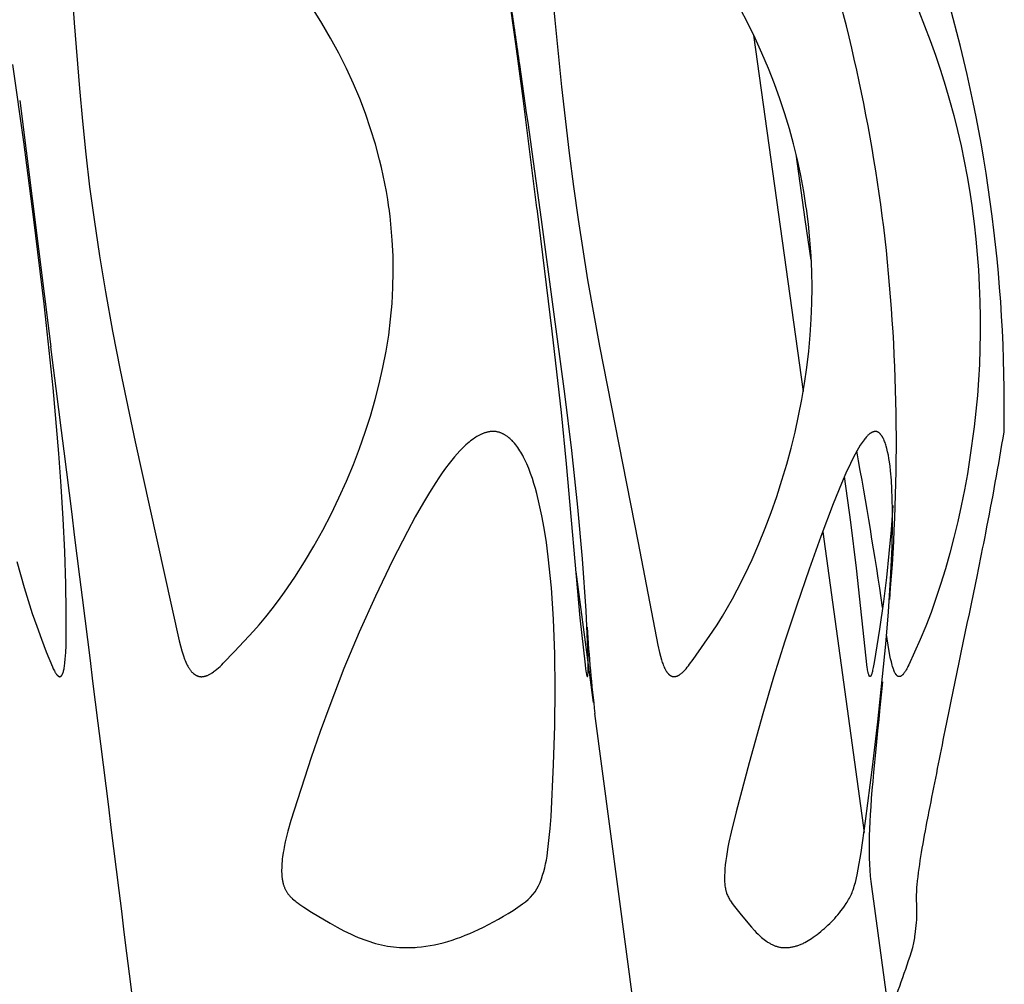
# Model space of a CAD drawing. Header units: millimetres. Extents: x 1250 to 1725, y 0 to 1655.
# Tile 197 of 256: x 1687 to 1713, y 1320 to 1345. Entities that reach past the tile are written whole.
import ezdxf

# ---------------------------------------------------------------- set-up
doc = ezdxf.new("R2010")
doc.units = ezdxf.units.MM
doc.header["$MEASUREMENT"] = 0
doc.layers.add('Crea2D$visibili$tangenti', color=7, linetype='Continuous', true_color=0x000000)

msp = doc.modelspace()

# ---------------------------------------------------------------- linework, layer by layer
at = {"layer": 'Crea2D$visibili$tangenti'}
for p, q in [((1706.456, 1344.767), (1707.777, 1335.281)), ((1686.929, 1343.03), (1687.76, 1336.473)), ((1707.831, 1339.86), (1707.586, 1341.599)), ((1707.991, 1338.775), (1707.831, 1339.86)), ((1708.294, 1331.553), (1709.396, 1323.547)), ((1702.196, 1327.007), (1701.731, 1330.488)), ((1703.302, 1318.673), (1702.236, 1326.712)), ((1709.592, 1322.113), (1710.061, 1318.673))]:
    msp.add_line(p, q, dxfattribs=at)
for points in [[(1700.769, 1349.289), (1701.169, 1345.16), (1701.348, 1343.395), (1701.551, 1341.625), (1701.664, 1340.742), (1701.788, 1339.86), (1702.041, 1338.252), (1702.353, 1336.493), (1703.389, 1331.259), (1703.906, 1328.532), (1703.95, 1328.338), (1703.976, 1328.241), (1704.004, 1328.145), (1704.026, 1328.077), (1704.038, 1328.043), (1704.051, 1328.009), (1704.065, 1327.976), (1704.08, 1327.943), (1704.096, 1327.91), (1704.104, 1327.894), (1704.113, 1327.878), (1704.125, 1327.857), (1704.131, 1327.846), (1704.138, 1327.836), (1704.144, 1327.826), (1704.151, 1327.816), (1704.158, 1327.806), (1704.166, 1327.797), (1704.174, 1327.787), (1704.182, 1327.778), (1704.186, 1327.774), (1704.19, 1327.77), (1704.194, 1327.765), (1704.198, 1327.761), (1704.203, 1327.757), (1704.207, 1327.753), (1704.212, 1327.749), (1704.216, 1327.745), (1704.221, 1327.742), (1704.226, 1327.738), (1704.231, 1327.735), (1704.236, 1327.731), (1704.24, 1327.729), (1704.244, 1327.726), (1704.248, 1327.724), (1704.252, 1327.722), (1704.257, 1327.719), (1704.261, 1327.717), (1704.265, 1327.715), (1704.27, 1327.713), (1704.274, 1327.711), (1704.278, 1327.709), (1704.283, 1327.708), (1704.287, 1327.706), (1704.292, 1327.705), (1704.296, 1327.703), (1704.301, 1327.702), (1704.306, 1327.701), (1704.31, 1327.7), (1704.315, 1327.699), (1704.32, 1327.698), (1704.324, 1327.698), (1704.329, 1327.697), (1704.334, 1327.697), (1704.339, 1327.697), (1704.343, 1327.696), (1704.348, 1327.697), (1704.353, 1327.697), (1704.358, 1327.697), (1704.362, 1327.698), (1704.367, 1327.698), (1704.372, 1327.699), (1704.377, 1327.7), (1704.381, 1327.701), (1704.389, 1327.703), (1704.396, 1327.706), (1704.404, 1327.708), (1704.411, 1327.71), (1704.419, 1327.713), (1704.426, 1327.716), (1704.433, 1327.719), (1704.44, 1327.722), (1704.447, 1327.725), (1704.454, 1327.729), (1704.46, 1327.732), (1704.467, 1327.736), (1704.474, 1327.74), (1704.48, 1327.744), (1704.487, 1327.748), (1704.493, 1327.752), (1704.506, 1327.761), (1704.518, 1327.77), (1704.53, 1327.78), (1704.542, 1327.79), (1704.554, 1327.8), (1704.565, 1327.81), (1704.588, 1327.832), (1704.606, 1327.85), (1704.624, 1327.869), (1704.658, 1327.906), (1704.691, 1327.945), (1704.724, 1327.985), (1704.755, 1328.025), (1704.846, 1328.15), (1705.373, 1328.903), (1705.484, 1329.074), (1705.625, 1329.303), (1705.761, 1329.535), (1705.893, 1329.77), (1706.02, 1330.007), (1706.223, 1330.409), (1706.414, 1330.816), (1706.595, 1331.229), (1706.764, 1331.646), (1706.923, 1332.067), (1707.071, 1332.492), (1707.209, 1332.921), (1707.336, 1333.352), (1707.452, 1333.778), (1707.558, 1334.206), (1707.653, 1334.636), (1707.738, 1335.068), (1707.811, 1335.496), (1707.874, 1335.925), (1707.925, 1336.355), (1707.964, 1336.787), (1707.991, 1337.208), (1708.006, 1337.63), (1708.01, 1338.052), (1708.003, 1338.474), (1707.984, 1338.895), (1707.954, 1339.316), (1707.913, 1339.736), (1707.86, 1340.154), (1707.857, 1340.175), (1707.79, 1340.602), (1707.712, 1341.027), (1707.621, 1341.45), (1707.519, 1341.87), (1707.408, 1342.274), (1707.287, 1342.676), (1707.155, 1343.074), (1707.013, 1343.469), (1706.851, 1343.879), (1706.678, 1344.285), (1706.494, 1344.686), (1706.299, 1345.082), (1706.095, 1345.472)], [(1688.155, 1348.302), (1688.378, 1345.096), (1688.517, 1343.347), (1688.598, 1342.473), (1688.688, 1341.601), (1688.791, 1340.73), (1688.908, 1339.86), (1689.051, 1338.894), (1689.211, 1337.932), (1689.398, 1336.892), (1689.601, 1335.856), (1690.004, 1333.949), (1691.171, 1328.649), (1691.206, 1328.516), (1691.244, 1328.383), (1691.286, 1328.252), (1691.316, 1328.166), (1691.333, 1328.124), (1691.35, 1328.081), (1691.369, 1328.04), (1691.379, 1328.02), (1691.389, 1327.999), (1691.4, 1327.979), (1691.411, 1327.959), (1691.423, 1327.939), (1691.435, 1327.92), (1691.444, 1327.906), (1691.453, 1327.893), (1691.462, 1327.88), (1691.472, 1327.866), (1691.482, 1327.854), (1691.492, 1327.841), (1691.503, 1327.829), (1691.513, 1327.817), (1691.525, 1327.805), (1691.536, 1327.794), (1691.542, 1327.789), (1691.548, 1327.783), (1691.554, 1327.778), (1691.561, 1327.773), (1691.567, 1327.768), (1691.573, 1327.763), (1691.58, 1327.759), (1691.586, 1327.754), (1691.593, 1327.75), (1691.6, 1327.746), (1691.607, 1327.741), (1691.614, 1327.737), (1691.62, 1327.734), (1691.625, 1327.731), (1691.631, 1327.728), (1691.637, 1327.725), (1691.643, 1327.723), (1691.65, 1327.72), (1691.656, 1327.718), (1691.662, 1327.715), (1691.668, 1327.713), (1691.675, 1327.711), (1691.681, 1327.709), (1691.687, 1327.707), (1691.694, 1327.705), (1691.7, 1327.704), (1691.707, 1327.702), (1691.713, 1327.701), (1691.72, 1327.7), (1691.727, 1327.699), (1691.733, 1327.698), (1691.74, 1327.697), (1691.746, 1327.697), (1691.753, 1327.696), (1691.76, 1327.696), (1691.766, 1327.696), (1691.773, 1327.696), (1691.779, 1327.696), (1691.786, 1327.697), (1691.793, 1327.697), (1691.799, 1327.698), (1691.806, 1327.699), (1691.812, 1327.7), (1691.819, 1327.701), (1691.828, 1327.703), (1691.837, 1327.705), (1691.846, 1327.707), (1691.855, 1327.709), (1691.864, 1327.711), (1691.873, 1327.713), (1691.881, 1327.716), (1691.89, 1327.719), (1691.898, 1327.722), (1691.907, 1327.725), (1691.924, 1327.731), (1691.941, 1327.739), (1691.957, 1327.746), (1691.973, 1327.754), (1691.989, 1327.763), (1692.005, 1327.772), (1692.021, 1327.781), (1692.036, 1327.791), (1692.051, 1327.801), (1692.082, 1327.822), (1692.105, 1327.839), (1692.129, 1327.857), (1692.175, 1327.894), (1692.219, 1327.932), (1692.263, 1327.971), (1692.305, 1328.011), (1692.347, 1328.052), (1692.648, 1328.368), (1693.149, 1328.904), (1693.299, 1329.076), (1693.474, 1329.288), (1693.645, 1329.503), (1693.811, 1329.722), (1693.972, 1329.944), (1694.247, 1330.344), (1694.508, 1330.751), (1694.756, 1331.167), (1694.992, 1331.59), (1695.215, 1332.02), (1695.425, 1332.456), (1695.623, 1332.898), (1695.808, 1333.346), (1695.971, 1333.77), (1696.122, 1334.198), (1696.261, 1334.631), (1696.388, 1335.067), (1696.498, 1335.492), (1696.595, 1335.921), (1696.678, 1336.353), (1696.747, 1336.787), (1696.798, 1337.206), (1696.836, 1337.626), (1696.859, 1338.048), (1696.868, 1338.47), (1696.862, 1338.892), (1696.841, 1339.314), (1696.826, 1339.525), (1696.806, 1339.735), (1696.783, 1339.945), (1696.756, 1340.154), (1696.753, 1340.175), (1696.722, 1340.39), (1696.686, 1340.604), (1696.647, 1340.817), (1696.603, 1341.029), (1696.556, 1341.24), (1696.505, 1341.451), (1696.392, 1341.869), (1696.267, 1342.276), (1696.129, 1342.679), (1695.978, 1343.076), (1695.813, 1343.469), (1695.623, 1343.882), (1695.418, 1344.289), (1695.201, 1344.689), (1694.972, 1345.082), (1694.721, 1345.484)], [(1699.913, 1345.979), (1700.125, 1344.531), (1700.318, 1343.08), (1700.684, 1340.175), (1700.686, 1340.154), (1701.087, 1336.886), (1701.336, 1334.725), (1701.471, 1333.36), (1701.836, 1329.259), (1701.971, 1328.007), (1701.985, 1327.901), (1702.002, 1327.795), (1702.008, 1327.763), (1702.011, 1327.748), (1702.013, 1327.74), (1702.015, 1327.733), (1702.018, 1327.725), (1702.019, 1327.721), (1702.02, 1327.717), (1702.022, 1327.713), (1702.023, 1327.709), (1702.024, 1327.707), (1702.025, 1327.705), (1702.026, 1327.703), (1702.027, 1327.701), (1702.027, 1327.701), (1702.028, 1327.7), (1702.028, 1327.7), (1702.028, 1327.7), (1702.028, 1327.7), (1702.028, 1327.699), (1702.029, 1327.699), (1702.029, 1327.699), (1702.029, 1327.699), (1702.029, 1327.698), (1702.029, 1327.698), (1702.03, 1327.698), (1702.03, 1327.698), (1702.03, 1327.698), (1702.03, 1327.698), (1702.03, 1327.698), (1702.03, 1327.698), (1702.03, 1327.698), (1702.03, 1327.697), (1702.03, 1327.697), (1702.03, 1327.697), (1702.031, 1327.697), (1702.031, 1327.697), (1702.031, 1327.697), (1702.031, 1327.697), (1702.031, 1327.697), (1702.031, 1327.697), (1702.031, 1327.697), (1702.031, 1327.697), (1702.031, 1327.697), (1702.031, 1327.697), (1702.031, 1327.697), (1702.031, 1327.697), (1702.031, 1327.697), (1702.032, 1327.697), (1702.032, 1327.697), (1702.032, 1327.697), (1702.032, 1327.697), (1702.032, 1327.697), (1702.032, 1327.697), (1702.032, 1327.697), (1702.032, 1327.697), (1702.032, 1327.697), (1702.032, 1327.697), (1702.032, 1327.697), (1702.032, 1327.697), (1702.032, 1327.697), (1702.033, 1327.697), (1702.033, 1327.697), (1702.033, 1327.697), (1702.033, 1327.697), (1702.033, 1327.697), (1702.033, 1327.697), (1702.033, 1327.697), (1702.033, 1327.697), (1702.033, 1327.697), (1702.033, 1327.697), (1702.033, 1327.697), (1702.033, 1327.697), (1702.033, 1327.697), (1702.033, 1327.697), (1702.034, 1327.697), (1702.034, 1327.697), (1702.034, 1327.698), (1702.034, 1327.698), (1702.034, 1327.698), (1702.034, 1327.698), (1702.034, 1327.698), (1702.034, 1327.698), (1702.034, 1327.698), (1702.034, 1327.698), (1702.035, 1327.698), (1702.035, 1327.699), (1702.035, 1327.699), (1702.035, 1327.699), (1702.035, 1327.699), (1702.035, 1327.699), (1702.036, 1327.7), (1702.036, 1327.7), (1702.036, 1327.701), (1702.037, 1327.702), (1702.037, 1327.703), (1702.038, 1327.704), (1702.039, 1327.706), (1702.039, 1327.707), (1702.04, 1327.709), (1702.041, 1327.71), (1702.041, 1327.712), (1702.042, 1327.713), (1702.042, 1327.715), (1702.043, 1327.716), (1702.043, 1327.719), (1702.044, 1327.723), (1702.045, 1327.726), (1702.045, 1327.729), (1702.046, 1327.732), (1702.047, 1327.738), (1702.048, 1327.751), (1702.052, 1327.803), (1702.054, 1327.854), (1702.056, 1327.945), (1702.053, 1328.219), (1702.032, 1328.835), (1702.001, 1329.451), (1701.905, 1330.831), (1701.78, 1332.208), (1701.617, 1333.715), (1701.434, 1335.219), (1701.127, 1337.54), (1700.81, 1339.86)], [(1710.85, 1345.401), (1711.007, 1345.013), (1711.155, 1344.623), (1711.296, 1344.23), (1711.429, 1343.834), (1711.554, 1343.436), (1711.671, 1343.035), (1711.781, 1342.632), (1711.882, 1342.227), (1711.975, 1341.82), (1712.061, 1341.411), (1712.138, 1341.001), (1712.207, 1340.589), (1712.268, 1340.175), (1712.271, 1340.154), (1712.324, 1339.748), (1712.369, 1339.341), (1712.407, 1338.933), (1712.437, 1338.525), (1712.461, 1338.104), (1712.477, 1337.682), (1712.486, 1337.26), (1712.486, 1336.838), (1712.479, 1336.422), (1712.463, 1336.006), (1712.44, 1335.591), (1712.409, 1335.176), (1712.371, 1334.762), (1712.325, 1334.348), (1712.213, 1333.524), (1712.143, 1333.096), (1712.066, 1332.669), (1711.981, 1332.244), (1711.888, 1331.821), (1711.787, 1331.4), (1711.677, 1330.98), (1711.559, 1330.563), (1711.432, 1330.149), (1711.309, 1329.777), (1711.178, 1329.408), (1711.037, 1329.043), (1710.886, 1328.682), (1710.584, 1328.009), (1710.563, 1327.965), (1710.552, 1327.943), (1710.541, 1327.921), (1710.53, 1327.901), (1710.518, 1327.881), (1710.507, 1327.862), (1710.494, 1327.843), (1710.482, 1327.824), (1710.468, 1327.805), (1710.455, 1327.787), (1710.441, 1327.769), (1710.432, 1327.758), (1710.428, 1327.753), (1710.423, 1327.748), (1710.418, 1327.743), (1710.414, 1327.738), (1710.409, 1327.734), (1710.404, 1327.729), (1710.401, 1327.727), (1710.399, 1327.725), (1710.396, 1327.723), (1710.393, 1327.721), (1710.391, 1327.719), (1710.388, 1327.717), (1710.385, 1327.715), (1710.382, 1327.713), (1710.379, 1327.711), (1710.376, 1327.71), (1710.373, 1327.708), (1710.37, 1327.707), (1710.367, 1327.705), (1710.364, 1327.704), (1710.36, 1327.703), (1710.357, 1327.701), (1710.355, 1327.701), (1710.354, 1327.7), (1710.353, 1327.7), (1710.351, 1327.7), (1710.35, 1327.699), (1710.348, 1327.699), (1710.347, 1327.698), (1710.345, 1327.698), (1710.343, 1327.698), (1710.342, 1327.698), (1710.34, 1327.697), (1710.339, 1327.697), (1710.337, 1327.697), (1710.336, 1327.697), (1710.334, 1327.697), (1710.332, 1327.697), (1710.331, 1327.697), (1710.329, 1327.697), (1710.327, 1327.697), (1710.326, 1327.697), (1710.324, 1327.697), (1710.323, 1327.697), (1710.321, 1327.697), (1710.319, 1327.698), (1710.318, 1327.698), (1710.316, 1327.698), (1710.315, 1327.698), (1710.313, 1327.699), (1710.312, 1327.699), (1710.31, 1327.7), (1710.309, 1327.7), (1710.307, 1327.7), (1710.305, 1327.701), (1710.303, 1327.702), (1710.302, 1327.702), (1710.3, 1327.703), (1710.298, 1327.704), (1710.296, 1327.705), (1710.295, 1327.706), (1710.293, 1327.707), (1710.291, 1327.708), (1710.29, 1327.709), (1710.288, 1327.71), (1710.286, 1327.711), (1710.285, 1327.712), (1710.283, 1327.713), (1710.282, 1327.714), (1710.28, 1327.716), (1710.277, 1327.718), (1710.274, 1327.721), (1710.271, 1327.723), (1710.269, 1327.726), (1710.266, 1327.729), (1710.263, 1327.732), (1710.258, 1327.738), (1710.254, 1327.743), (1710.25, 1327.748), (1710.246, 1327.753), (1710.242, 1327.758), (1710.238, 1327.764), (1710.235, 1327.769), (1710.231, 1327.775), (1710.228, 1327.78), (1710.221, 1327.791), (1710.215, 1327.802), (1710.209, 1327.814), (1710.203, 1327.826), (1710.198, 1327.837), (1710.193, 1327.849), (1710.188, 1327.861), (1710.184, 1327.874), (1710.175, 1327.898), (1710.167, 1327.923), (1710.154, 1327.964), (1710.142, 1328.006), (1710.121, 1328.09), (1710.102, 1328.174), (1710.085, 1328.258), (1710.037, 1328.538), (1709.994, 1328.819)], [(1686.854, 1330.761), (1687.049, 1330.068), (1687.264, 1329.381), (1687.382, 1329.037), (1687.507, 1328.696), (1687.637, 1328.357), (1687.798, 1327.962), (1687.824, 1327.905), (1687.838, 1327.877), (1687.852, 1327.849), (1687.86, 1327.835), (1687.868, 1327.821), (1687.876, 1327.808), (1687.884, 1327.794), (1687.893, 1327.781), (1687.898, 1327.774), (1687.903, 1327.767), (1687.908, 1327.761), (1687.913, 1327.754), (1687.918, 1327.748), (1687.924, 1327.742), (1687.929, 1327.736), (1687.932, 1327.733), (1687.935, 1327.73), (1687.938, 1327.727), (1687.941, 1327.725), (1687.944, 1327.722), (1687.947, 1327.719), (1687.951, 1327.717), (1687.954, 1327.715), (1687.957, 1327.712), (1687.961, 1327.71), (1687.964, 1327.708), (1687.967, 1327.705), (1687.971, 1327.703), (1687.975, 1327.701), (1687.975, 1327.701), (1687.976, 1327.701), (1687.976, 1327.7), (1687.977, 1327.7), (1687.977, 1327.7), (1687.978, 1327.699), (1687.979, 1327.699), (1687.979, 1327.699), (1687.98, 1327.698), (1687.98, 1327.698), (1687.981, 1327.698), (1687.982, 1327.698), (1687.982, 1327.697), (1687.983, 1327.697), (1687.983, 1327.697), (1687.984, 1327.697), (1687.984, 1327.697), (1687.985, 1327.697), (1687.986, 1327.696), (1687.986, 1327.696), (1687.987, 1327.696), (1687.987, 1327.696), (1687.988, 1327.696), (1687.989, 1327.696), (1687.989, 1327.696), (1687.99, 1327.696), (1687.991, 1327.696), (1687.991, 1327.696), (1687.992, 1327.696), (1687.992, 1327.696), (1687.994, 1327.696), (1687.995, 1327.696), (1687.996, 1327.696), (1687.997, 1327.696), (1687.998, 1327.696), (1688, 1327.697), (1688.001, 1327.697), (1688.002, 1327.697), (1688.003, 1327.697), (1688.004, 1327.698), (1688.006, 1327.698), (1688.007, 1327.698), (1688.008, 1327.699), (1688.009, 1327.699), (1688.01, 1327.7), (1688.013, 1327.701), (1688.014, 1327.701), (1688.016, 1327.702), (1688.017, 1327.703), (1688.018, 1327.704), (1688.02, 1327.704), (1688.021, 1327.705), (1688.023, 1327.706), (1688.024, 1327.707), (1688.025, 1327.708), (1688.027, 1327.709), (1688.028, 1327.71), (1688.029, 1327.711), (1688.031, 1327.712), (1688.032, 1327.713), (1688.033, 1327.714), (1688.034, 1327.715), (1688.037, 1327.717), (1688.039, 1327.719), (1688.041, 1327.721), (1688.043, 1327.724), (1688.045, 1327.726), (1688.047, 1327.728), (1688.049, 1327.731), (1688.051, 1327.734), (1688.053, 1327.736), (1688.055, 1327.739), (1688.056, 1327.742), (1688.058, 1327.745), (1688.06, 1327.748), (1688.061, 1327.75), (1688.064, 1327.756), (1688.067, 1327.762), (1688.07, 1327.768), (1688.075, 1327.781), (1688.08, 1327.793), (1688.084, 1327.805), (1688.088, 1327.816), (1688.091, 1327.828), (1688.095, 1327.84), (1688.098, 1327.852), (1688.104, 1327.877), (1688.109, 1327.901), (1688.113, 1327.925), (1688.121, 1327.974), (1688.133, 1328.066), (1688.142, 1328.158), (1688.149, 1328.249), (1688.155, 1328.342), (1688.162, 1328.526), (1688.166, 1328.711), (1688.167, 1329.435), (1688.155, 1330.159), (1688.126, 1331.027), (1688.085, 1331.893), (1688.032, 1332.766), (1687.969, 1333.638), (1687.816, 1335.379), (1687.579, 1337.621), (1687.31, 1339.86), (1687.04, 1341.923), (1686.745, 1343.987)], [(1710.158, 1332.247), (1710.113, 1331.604), (1710.058, 1330.975), (1709.991, 1330.333), (1709.914, 1329.692), (1709.81, 1328.964), (1709.662, 1328.072), (1709.638, 1327.937), (1709.623, 1327.87), (1709.616, 1327.837), (1709.607, 1327.804), (1709.602, 1327.787), (1709.598, 1327.771), (1709.592, 1327.755), (1709.589, 1327.747), (1709.586, 1327.739), (1709.584, 1327.734), (1709.582, 1327.729), (1709.581, 1327.726), (1709.58, 1327.724), (1709.578, 1327.721), (1709.577, 1327.719), (1709.576, 1327.717), (1709.574, 1327.714), (1709.573, 1327.712), (1709.571, 1327.71), (1709.57, 1327.709), (1709.57, 1327.708), (1709.569, 1327.707), (1709.568, 1327.706), (1709.567, 1327.704), (1709.566, 1327.703), (1709.565, 1327.702), (1709.564, 1327.701), (1709.564, 1327.701), (1709.564, 1327.701), (1709.563, 1327.7), (1709.563, 1327.7), (1709.563, 1327.7), (1709.563, 1327.7), (1709.562, 1327.699), (1709.562, 1327.699), (1709.562, 1327.699), (1709.562, 1327.699), (1709.561, 1327.699), (1709.561, 1327.698), (1709.561, 1327.698), (1709.561, 1327.698), (1709.56, 1327.698), (1709.56, 1327.698), (1709.56, 1327.698), (1709.56, 1327.697), (1709.559, 1327.697), (1709.559, 1327.697), (1709.559, 1327.697), (1709.559, 1327.697), (1709.558, 1327.697), (1709.558, 1327.697), (1709.558, 1327.697), (1709.557, 1327.697), (1709.557, 1327.697), (1709.557, 1327.697), (1709.557, 1327.697), (1709.556, 1327.697), (1709.556, 1327.697), (1709.556, 1327.697), (1709.555, 1327.697), (1709.555, 1327.697), (1709.555, 1327.697), (1709.555, 1327.697), (1709.554, 1327.697), (1709.554, 1327.697), (1709.554, 1327.697), (1709.553, 1327.697), (1709.553, 1327.697), (1709.553, 1327.697), (1709.553, 1327.697), (1709.552, 1327.697), (1709.552, 1327.697), (1709.552, 1327.697), (1709.551, 1327.697), (1709.551, 1327.698), (1709.55, 1327.698), (1709.55, 1327.698), (1709.549, 1327.698), (1709.548, 1327.699), (1709.548, 1327.699), (1709.547, 1327.699), (1709.547, 1327.7), (1709.546, 1327.7), (1709.546, 1327.7), (1709.545, 1327.701), (1709.545, 1327.701), (1709.544, 1327.701), (1709.544, 1327.702), (1709.543, 1327.702), (1709.543, 1327.703), (1709.542, 1327.703), (1709.542, 1327.703), (1709.541, 1327.704), (1709.541, 1327.704), (1709.54, 1327.705), (1709.54, 1327.705), (1709.539, 1327.706), (1709.538, 1327.707), (1709.537, 1327.708), (1709.537, 1327.709), (1709.536, 1327.71), (1709.535, 1327.711), (1709.534, 1327.712), (1709.534, 1327.713), (1709.533, 1327.714), (1709.533, 1327.715), (1709.532, 1327.717), (1709.531, 1327.718), (1709.531, 1327.719), (1709.53, 1327.721), (1709.529, 1327.724), (1709.527, 1327.729), (1709.525, 1327.734), (1709.519, 1327.752), (1709.514, 1327.77), (1709.508, 1327.789), (1709.504, 1327.807), (1709.496, 1327.841), (1709.489, 1327.874), (1709.483, 1327.908), (1709.478, 1327.942), (1709.197, 1330.586), (1709.04, 1331.804), (1708.871, 1333.019)]]:
    msp.add_lwpolyline(points, dxfattribs=at)
msp.add_lwpolyline([(1699.52, 1334.222), (1699.501, 1334.221), (1699.482, 1334.22), (1699.463, 1334.218), (1699.444, 1334.216), (1699.426, 1334.213), (1699.407, 1334.21), (1699.389, 1334.206), (1699.371, 1334.202), (1699.353, 1334.197), (1699.335, 1334.192), (1699.317, 1334.187), (1699.299, 1334.181), (1699.281, 1334.175), (1699.264, 1334.168), (1699.247, 1334.161), (1699.23, 1334.154), (1699.212, 1334.147), (1699.196, 1334.139), (1699.162, 1334.122), (1699.129, 1334.104), (1699.096, 1334.085), (1699.064, 1334.065), (1699.033, 1334.045), (1699.002, 1334.023), (1698.971, 1334.002), (1698.927, 1333.968), (1698.884, 1333.934), (1698.841, 1333.899), (1698.8, 1333.862), (1698.759, 1333.825), (1698.72, 1333.787), (1698.681, 1333.748), (1698.642, 1333.709), (1698.568, 1333.628), (1698.496, 1333.544), (1698.426, 1333.459), (1698.358, 1333.372), (1698.263, 1333.247), (1698.172, 1333.12), (1698.083, 1332.991), (1697.997, 1332.86), (1697.83, 1332.596), (1697.669, 1332.327), (1697.453, 1331.947), (1697.245, 1331.563), (1696.847, 1330.784), (1696.392, 1329.838), (1695.963, 1328.88), (1695.558, 1327.911), (1695.179, 1326.932), (1694.928, 1326.24), (1694.688, 1325.544), (1694.145, 1323.866), (1694.064, 1323.587), (1694.028, 1323.447), (1693.995, 1323.305), (1693.966, 1323.163), (1693.953, 1323.091), (1693.942, 1323.019), (1693.924, 1322.903), (1693.917, 1322.845), (1693.911, 1322.786), (1693.906, 1322.728), (1693.903, 1322.669), (1693.9, 1322.61), (1693.899, 1322.551), (1693.899, 1322.506), (1693.901, 1322.461), (1693.903, 1322.416), (1693.907, 1322.371), (1693.912, 1322.326), (1693.915, 1322.304), (1693.919, 1322.282), (1693.923, 1322.26), (1693.927, 1322.238), (1693.932, 1322.216), (1693.938, 1322.194), (1693.942, 1322.177), (1693.947, 1322.16), (1693.953, 1322.143), (1693.959, 1322.126), (1693.965, 1322.109), (1693.971, 1322.093), (1693.978, 1322.076), (1693.985, 1322.06), (1693.992, 1322.044), (1694, 1322.028), (1694.008, 1322.012), (1694.016, 1321.997), (1694.025, 1321.981), (1694.034, 1321.966), (1694.044, 1321.952), (1694.054, 1321.937), (1694.065, 1321.92), (1694.078, 1321.904), (1694.091, 1321.888), (1694.104, 1321.873), (1694.118, 1321.857), (1694.132, 1321.842), (1694.147, 1321.828), (1694.161, 1321.813), (1694.176, 1321.799), (1694.192, 1321.785), (1694.223, 1321.758), (1694.255, 1321.732), (1694.288, 1321.706), (1694.337, 1321.669), (1694.386, 1321.633), (1694.487, 1321.564), (1694.693, 1321.433), (1695.189, 1321.134), (1695.372, 1321.031), (1695.557, 1320.934), (1695.65, 1320.887), (1695.745, 1320.842), (1695.84, 1320.799), (1695.936, 1320.758), (1696.012, 1320.728), (1696.088, 1320.699), (1696.165, 1320.672), (1696.242, 1320.646), (1696.32, 1320.622), (1696.398, 1320.6), (1696.476, 1320.579), (1696.555, 1320.561), (1696.635, 1320.544), (1696.715, 1320.529), (1696.795, 1320.516), (1696.876, 1320.506), (1696.956, 1320.498), (1697.037, 1320.492), (1697.119, 1320.488), (1697.2, 1320.487), (1697.241, 1320.487), (1697.281, 1320.487), (1697.337, 1320.487), (1697.394, 1320.489), (1697.45, 1320.492), (1697.507, 1320.496), (1697.621, 1320.507), (1697.736, 1320.522), (1697.851, 1320.54), (1697.967, 1320.563), (1698.083, 1320.589), (1698.2, 1320.618), (1698.317, 1320.651), (1698.434, 1320.687), (1698.551, 1320.726), (1698.668, 1320.768), (1698.785, 1320.814), (1698.902, 1320.862), (1699.019, 1320.913), (1699.135, 1320.966), (1699.271, 1321.032), (1699.405, 1321.1), (1699.539, 1321.171), (1699.671, 1321.244), (1699.801, 1321.32), (1699.93, 1321.398), (1700.058, 1321.479), (1700.184, 1321.562), (1700.309, 1321.65, 0.150728), (1700.774, 1322.218, 0.060628), (1700.974, 1323.019), (1701.012, 1323.338), (1701.044, 1323.657), (1701.067, 1323.976), (1701.132, 1325.362), (1701.165, 1326.385), (1701.176, 1327.369), (1701.166, 1328.299), (1701.132, 1329.228), (1701.076, 1330.059), (1700.992, 1330.888), (1700.942, 1331.268), (1700.883, 1331.647), (1700.824, 1331.974), (1700.755, 1332.299), (1700.689, 1332.57), (1700.652, 1332.705), (1700.612, 1332.839), (1700.57, 1332.971), (1700.523, 1333.103), (1700.473, 1333.233), (1700.419, 1333.362), (1700.379, 1333.451), (1700.336, 1333.539), (1700.313, 1333.583), (1700.289, 1333.626), (1700.265, 1333.668), (1700.239, 1333.709), (1700.213, 1333.75), (1700.185, 1333.79), (1700.157, 1333.829), (1700.127, 1333.867), (1700.096, 1333.905), (1700.08, 1333.923), (1700.063, 1333.941), (1700.046, 1333.958), (1700.029, 1333.976), (1700.012, 1333.993), (1699.994, 1334.009), (1699.969, 1334.032), (1699.944, 1334.053), (1699.918, 1334.074), (1699.904, 1334.084), (1699.891, 1334.094), (1699.877, 1334.103), (1699.863, 1334.112), (1699.849, 1334.121), (1699.835, 1334.13), (1699.821, 1334.138), (1699.806, 1334.146), (1699.792, 1334.154), (1699.777, 1334.161), (1699.762, 1334.168), (1699.747, 1334.175), (1699.731, 1334.181), (1699.716, 1334.187), (1699.701, 1334.193), (1699.685, 1334.198), (1699.669, 1334.202), (1699.653, 1334.206), (1699.637, 1334.21), (1699.621, 1334.213), (1699.604, 1334.216), (1699.588, 1334.218), (1699.571, 1334.22), (1699.554, 1334.221), (1699.537, 1334.222)], format="xyb", close=True, dxfattribs=at)
msp.add_lwpolyline([(1709.695, 1334.222), (1709.69, 1334.221), (1709.685, 1334.221), (1709.68, 1334.22), (1709.675, 1334.22), (1709.67, 1334.219), (1709.666, 1334.218), (1709.661, 1334.217), (1709.656, 1334.215), (1709.652, 1334.214), (1709.647, 1334.213), (1709.642, 1334.211), (1709.638, 1334.21), (1709.633, 1334.208), (1709.629, 1334.206), (1709.624, 1334.204), (1709.62, 1334.203), (1709.611, 1334.198), (1709.602, 1334.194), (1709.594, 1334.189), (1709.585, 1334.185), (1709.577, 1334.179), (1709.569, 1334.174), (1709.561, 1334.169), (1709.553, 1334.163), (1709.542, 1334.154), (1709.531, 1334.146), (1709.52, 1334.137), (1709.51, 1334.127), (1709.499, 1334.118), (1709.489, 1334.108), (1709.48, 1334.098), (1709.47, 1334.088), (1709.451, 1334.067), (1709.433, 1334.046), (1709.416, 1334.024), (1709.398, 1334.002), (1709.371, 1333.965), (1709.344, 1333.928), (1709.319, 1333.891), (1709.293, 1333.853), (1709.245, 1333.776), (1709.199, 1333.697), (1709.155, 1333.617), (1709.112, 1333.536), (1709.032, 1333.372), (1708.909, 1333.107), (1708.793, 1332.838), (1708.574, 1332.295), (1708.248, 1331.43), (1707.936, 1330.559), (1707.607, 1329.603), (1707.291, 1328.643), (1706.988, 1327.679), (1706.7, 1326.71), (1706.336, 1325.406), (1705.989, 1324.097), (1705.855, 1323.561), (1705.796, 1323.291), (1705.771, 1323.156), (1705.731, 1322.911), (1705.716, 1322.802), (1705.703, 1322.693), (1705.693, 1322.584), (1705.687, 1322.496), (1705.683, 1322.408), (1705.682, 1322.363), (1705.682, 1322.319), (1705.684, 1322.275), (1705.686, 1322.231), (1705.688, 1322.197), (1705.691, 1322.164), (1705.695, 1322.131), (1705.699, 1322.097), (1705.705, 1322.065), (1705.712, 1322.032), (1705.715, 1322.016), (1705.72, 1321.999), (1705.724, 1321.983), (1705.729, 1321.967), (1705.733, 1321.953), (1705.738, 1321.939), (1705.748, 1321.911), (1705.759, 1321.884), (1705.771, 1321.857), (1705.784, 1321.83), (1705.797, 1321.803), (1705.812, 1321.777), (1705.827, 1321.752), (1705.841, 1321.73), (1705.855, 1321.708), (1705.885, 1321.665), (1705.948, 1321.582), (1706.128, 1321.356), (1706.397, 1321.035), (1706.484, 1320.939), (1706.528, 1320.892), (1706.574, 1320.846), (1706.621, 1320.801), (1706.669, 1320.758), (1706.704, 1320.729), (1706.739, 1320.701), (1706.775, 1320.674), (1706.811, 1320.648), (1706.83, 1320.636), (1706.849, 1320.623), (1706.868, 1320.612), (1706.887, 1320.601), (1706.907, 1320.59), (1706.927, 1320.579), (1706.947, 1320.569), (1706.967, 1320.56), (1706.986, 1320.552), (1707.005, 1320.544), (1707.024, 1320.536), (1707.043, 1320.529), (1707.063, 1320.523), (1707.082, 1320.517), (1707.102, 1320.511), (1707.122, 1320.506), (1707.142, 1320.502), (1707.162, 1320.498), (1707.183, 1320.494), (1707.203, 1320.492), (1707.224, 1320.49), (1707.244, 1320.488), (1707.265, 1320.487), (1707.285, 1320.487), (1707.306, 1320.487), (1707.326, 1320.487), (1707.348, 1320.488), (1707.371, 1320.489), (1707.393, 1320.491), (1707.415, 1320.494), (1707.437, 1320.497), (1707.459, 1320.5), (1707.481, 1320.504), (1707.504, 1320.508), (1707.526, 1320.513), (1707.548, 1320.518), (1707.569, 1320.524), (1707.591, 1320.53), (1707.613, 1320.536), (1707.634, 1320.543), (1707.656, 1320.55), (1707.677, 1320.558), (1707.701, 1320.568), (1707.725, 1320.578), (1707.749, 1320.588), (1707.773, 1320.599), (1707.796, 1320.611), (1707.819, 1320.623), (1707.865, 1320.648), (1707.909, 1320.674), (1707.954, 1320.702), (1707.997, 1320.731), (1708.04, 1320.761), (1708.092, 1320.798), (1708.143, 1320.836), (1708.194, 1320.875), (1708.243, 1320.915), (1708.293, 1320.956), (1708.341, 1320.997), (1708.388, 1321.04), (1708.435, 1321.083), (1708.481, 1321.128), (1708.526, 1321.173), (1708.571, 1321.219), (1708.614, 1321.266), (1708.657, 1321.314), (1708.698, 1321.362), (1708.739, 1321.412), (1708.779, 1321.462), (1708.828, 1321.527), (1708.876, 1321.594), (1708.921, 1321.662), (1708.943, 1321.697), (1708.964, 1321.732), (1708.985, 1321.767), (1709.004, 1321.803), (1709.023, 1321.839), (1709.041, 1321.875), (1709.059, 1321.912), (1709.075, 1321.95), (1709.09, 1321.987), (1709.104, 1322.026), (1709.121, 1322.074), (1709.136, 1322.124), (1709.15, 1322.174), (1709.163, 1322.224), (1709.208, 1322.427), (1709.268, 1322.722), (1709.295, 1322.87), (1709.318, 1323.019), (1709.437, 1323.851), (1709.619, 1325.291), (1709.76, 1326.497), (1709.889, 1327.705), (1709.972, 1328.562), (1710.044, 1329.419), (1710.101, 1330.278), (1710.14, 1331.138), (1710.154, 1331.789), (1710.154, 1332.115), (1710.147, 1332.441), (1710.138, 1332.685), (1710.122, 1332.929), (1710.1, 1333.172), (1710.086, 1333.293), (1710.07, 1333.414), (1710.057, 1333.503), (1710.041, 1333.591), (1710.023, 1333.679), (1710.013, 1333.722), (1710.003, 1333.766), (1709.985, 1333.829), (1709.976, 1333.861), (1709.965, 1333.892), (1709.954, 1333.923), (1709.943, 1333.954), (1709.93, 1333.984), (1709.917, 1334.014), (1709.906, 1334.036), (1709.896, 1334.057), (1709.89, 1334.067), (1709.884, 1334.077), (1709.878, 1334.087), (1709.872, 1334.097), (1709.865, 1334.107), (1709.858, 1334.117), (1709.851, 1334.126), (1709.844, 1334.135), (1709.836, 1334.144), (1709.832, 1334.148), (1709.828, 1334.153), (1709.824, 1334.157), (1709.82, 1334.161), (1709.816, 1334.165), (1709.811, 1334.169), (1709.805, 1334.174), (1709.799, 1334.18), (1709.792, 1334.185), (1709.786, 1334.189), (1709.782, 1334.192), (1709.779, 1334.194), (1709.775, 1334.196), (1709.772, 1334.198), (1709.768, 1334.2), (1709.765, 1334.202), (1709.761, 1334.204), (1709.757, 1334.206), (1709.754, 1334.208), (1709.75, 1334.209), (1709.746, 1334.211), (1709.742, 1334.212), (1709.739, 1334.214), (1709.735, 1334.215), (1709.731, 1334.216), (1709.727, 1334.217), (1709.723, 1334.218), (1709.719, 1334.219), (1709.715, 1334.22), (1709.711, 1334.221), (1709.707, 1334.221), (1709.703, 1334.221), (1709.699, 1334.222)], close=True, dxfattribs=at)
for centre, radius, start, end in [((1664.385, 1333.986), 45.885, 7.0965, 19.1988), ((1673.309, 1334.899), 39.818, 359.0257, 16.6602), ((1661.162, 1333.923), 49.093, 355.1223, 6.7047), ((-4972.733, 493.59), 6713.614, 7.0593255, 7.2124238), ((1585.311, 1311.115), 125.933, 8.40965, 10.33207), ((1734.617, 1330.758), 32.633, 183.0619, 187.1218), ((1657.554, 1338.042), 55.966, 339.752, 341.7195)]:
    msp.add_arc(centre, radius, start, end, dxfattribs=at)
for points, knots in [([(1700.81, 1339.86), (1700.62, 1341.235), (1700.366, 1343.102), (1700.031, 1345.382), (1699.765, 1347.105), (1699.486, 1348.743), (1699.223, 1350.118), (1699.091, 1350.761), (1699.039, 1350.998), (1699.017, 1351.08)], [0, 0, 0, 0, 4.16579, 5.651815, 6.913434, 9.394689, 10.637453, 11.111916, 11.365234, 11.365234, 11.365234, 11.365234]), ([(1710.695, 1320.487), (1710.719, 1320.602), (1710.759, 1320.825), (1710.793, 1321.142), (1710.807, 1321.496), (1710.784, 1321.83), (1710.821, 1322.361), (1710.88, 1322.733), (1710.926, 1323.019), (1710.977, 1323.325), (1711.05, 1323.731), (1711.267, 1324.811), (1711.689, 1326.973), (1712.206, 1329.393), (1712.742, 1332.04), (1712.973, 1333.31), (1713.12, 1334.214)], [0, 0, 0, 0, 0.353377, 0.680088, 0.953901, 1.417837, 1.679928, 2.548857, 2.548857, 2.548857, 3.4772, 3.78782, 5.852955, 10.085243, 11.211359, 13.956879, 13.956879, 13.956879, 13.956879]), ([(1709.883, 1327.557), (1709.7, 1325.663), (1709.557, 1324.411), (1709.52, 1322.897), (1709.545, 1322.462), (1709.592, 1322.113)], [39.661778, 39.661778, 39.661778, 39.661778, 47.134822, 47.134822, 51.604485, 51.604485, 51.604485, 51.604485])]:
    msp.add_open_spline(points, degree=3, knots=knots, dxfattribs=at)

doc.saveas('drawing.dxf')
